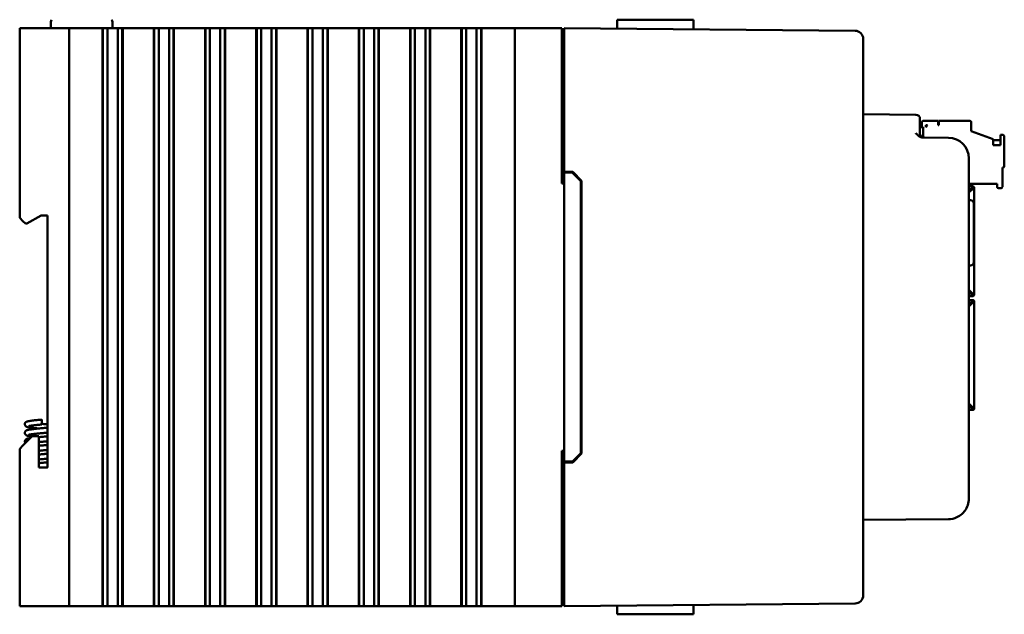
# Model space of a CAD drawing. Header units: inches. Extents: x 1 to 24, y 0.4 to 18.8.
# Tile 1 of 17: x 1 to 6.9, y 7.7 to 11.3. Entities that reach past the tile are written whole.
import ezdxf

# ---------------------------------------------------------------- set-up
doc = ezdxf.new("R2010")
doc.units = ezdxf.units.IN
doc.header["$LTSCALE"] = 0.8
doc.header["$MEASUREMENT"] = 0
doc.layers.add('Visible (ANSI)', color=7, linetype='Continuous', lineweight=50)

msp = doc.modelspace()

# ---------------------------------------------------------------- linework, layer by layer
at = {"layer": 'Visible (ANSI)'}
for p, q in [((0.979, 11.2786), (0.999, 11.2786)), ((0.979, 11.2786), (0.979, 10.1296)), ((1.259, 11.2786), (0.999, 11.2786)), ((1.1675, 11.3167), (1.1675, 11.2786)), ((1.259, 11.2786), (1.279, 11.2786)), ((1.279, 7.7786), (1.279, 11.2786)), ((1.299, 11.2786), (1.279, 11.2786)), ((1.299, 11.2786), (1.4767, 11.2786)), ((1.4809, 11.2786), (1.4767, 11.2786)), ((1.482, 11.2786), (1.4809, 11.2786)), ((1.4809, 7.7786), (1.4809, 11.2786)), ((1.4832, 11.2786), (1.482, 11.2786)), ((1.482, 7.7786), (1.482, 11.2786)), ((1.4985, 11.2786), (1.4832, 11.2786)), ((1.4832, 7.7786), (1.4832, 11.2786)), ((1.4985, 11.2786), (1.5105, 11.2786)), ((1.5105, 11.2786), (1.5274, 11.2786)), ((1.5105, 11.2786), (1.5105, 7.7786)), ((1.5274, 11.2786), (1.5413, 11.2786)), ((1.5405, 11.3167), (1.5405, 11.2786)), ((1.5429, 11.2786), (1.5413, 11.2786)), ((1.5429, 11.2786), (1.5567, 11.2786)), ((1.5567, 11.2786), (1.5736, 11.2786)), ((1.5736, 11.2786), (1.5857, 11.2786)), ((1.5736, 7.7786), (1.5736, 11.2786)), ((1.6009, 11.2786), (1.5857, 11.2786)), ((1.6021, 11.2786), (1.6009, 11.2786)), ((1.6009, 7.7786), (1.6009, 11.2786)), ((1.6033, 11.2786), (1.6021, 11.2786)), ((1.6021, 7.7786), (1.6021, 11.2786)), ((1.6074, 11.2786), (1.6033, 11.2786)), ((1.6033, 7.7786), (1.6033, 11.2786)), ((1.6074, 11.2786), (1.7873, 11.2786)), ((1.7914, 11.2786), (1.7873, 11.2786)), ((1.7926, 11.2786), (1.7914, 11.2786)), ((1.7914, 7.7786), (1.7914, 11.2786)), ((1.7937, 11.2786), (1.7926, 11.2786)), ((1.7926, 7.7786), (1.7926, 11.2786)), ((1.809, 11.2786), (1.7937, 11.2786)), ((1.7937, 7.7786), (1.7937, 11.2786)), ((1.809, 11.2786), (1.8211, 11.2786)), ((1.8211, 11.2786), (1.8379, 11.2786)), ((1.8211, 11.2786), (1.8211, 7.7786)), ((1.8379, 11.2786), (1.8518, 11.2786)), ((1.8534, 11.2786), (1.8518, 11.2786)), ((1.8534, 11.2786), (1.8673, 11.2786)), ((1.8673, 11.2786), (1.8841, 11.2786)), ((1.8841, 11.2786), (1.8962, 11.2786)), ((1.8841, 7.7786), (1.8841, 11.2786)), ((1.9115, 11.2786), (1.8962, 11.2786)), ((1.9127, 11.2786), (1.9115, 11.2786)), ((1.9115, 7.7786), (1.9115, 11.2786)), ((1.9138, 11.2786), (1.9127, 11.2786)), ((1.9127, 7.7786), (1.9127, 11.2786)), ((1.918, 11.2786), (1.9138, 11.2786)), ((1.9138, 7.7786), (1.9138, 11.2786)), ((1.918, 11.2786), (2.0978, 11.2786)), ((2.102, 11.2786), (2.0978, 11.2786)), ((2.1031, 11.2786), (2.102, 11.2786)), ((2.102, 7.7786), (2.102, 11.2786)), ((2.1043, 11.2786), (2.1031, 11.2786)), ((2.1031, 7.7786), (2.1031, 11.2786)), ((2.1196, 11.2786), (2.1043, 11.2786)), ((2.1043, 7.7786), (2.1043, 11.2786)), ((2.1196, 11.2786), (2.1317, 11.2786)), ((2.1317, 11.2786), (2.1485, 11.2786)), ((2.1317, 11.2786), (2.1317, 7.7786)), ((2.1485, 11.2786), (2.1624, 11.2786)), ((2.164, 11.2786), (2.1624, 11.2786)), ((2.164, 11.2786), (2.1779, 11.2786)), ((2.1779, 11.2786), (2.1947, 11.2786)), ((2.1947, 11.2786), (2.2068, 11.2786)), ((2.1947, 7.7786), (2.1947, 11.2786)), ((2.2221, 11.2786), (2.2068, 11.2786)), ((2.2232, 11.2786), (2.2221, 11.2786)), ((2.2221, 7.7786), (2.2221, 11.2786)), ((2.2244, 11.2786), (2.2232, 11.2786)), ((2.2232, 7.7786), (2.2232, 11.2786)), ((2.2285, 11.2786), (2.2244, 11.2786)), ((2.2244, 7.7786), (2.2244, 11.2786)), ((2.2285, 11.2786), (2.4084, 11.2786)), ((2.4125, 11.2786), (2.4084, 11.2786)), ((2.4137, 11.2786), (2.4125, 11.2786)), ((2.4125, 7.7786), (2.4125, 11.2786)), ((2.4149, 11.2786), (2.4137, 11.2786)), ((2.4137, 7.7786), (2.4137, 11.2786)), ((2.4301, 11.2786), (2.4149, 11.2786)), ((2.4149, 7.7786), (2.4149, 11.2786)), ((2.4301, 11.2786), (2.4422, 11.2786)), ((2.4422, 11.2786), (2.4591, 11.2786)), ((2.4422, 11.2786), (2.4422, 7.7786)), ((2.4591, 11.2786), (2.4729, 11.2786)), ((2.4745, 11.2786), (2.4729, 11.2786)), ((2.4745, 11.2786), (2.4884, 11.2786)), ((2.4884, 11.2786), (2.5053, 11.2786)), ((2.5053, 11.2786), (2.5173, 11.2786)), ((2.5053, 7.7786), (2.5053, 11.2786)), ((2.5326, 11.2786), (2.5173, 11.2786)), ((2.5338, 11.2786), (2.5326, 11.2786)), ((2.5326, 7.7786), (2.5326, 11.2786)), ((2.5349, 11.2786), (2.5338, 11.2786)), ((2.5338, 7.7786), (2.5338, 11.2786)), ((2.5391, 11.2786), (2.5349, 11.2786)), ((2.5349, 7.7786), (2.5349, 11.2786)), ((2.5391, 11.2786), (2.7189, 11.2786)), ((2.7231, 11.2786), (2.7189, 11.2786)), ((2.7243, 11.2786), (2.7231, 11.2786)), ((2.7231, 7.7786), (2.7231, 11.2786)), ((2.7254, 11.2786), (2.7243, 11.2786)), ((2.7243, 7.7786), (2.7243, 11.2786)), ((2.7407, 11.2786), (2.7254, 11.2786)), ((2.7254, 7.7786), (2.7254, 11.2786)), ((2.7407, 11.2786), (2.7528, 11.2786)), ((2.7528, 11.2786), (2.7696, 11.2786)), ((2.7528, 11.2786), (2.7528, 7.7786)), ((2.7696, 11.2786), (2.7835, 11.2786)), ((2.7851, 11.2786), (2.7835, 11.2786)), ((2.7851, 11.2786), (2.799, 11.2786)), ((2.799, 11.2786), (2.8158, 11.2786)), ((2.8158, 11.2786), (2.8279, 11.2786)), ((2.8158, 7.7786), (2.8158, 11.2786)), ((2.8432, 11.2786), (2.8279, 11.2786)), ((2.8443, 11.2786), (2.8432, 11.2786)), ((2.8432, 7.7786), (2.8432, 11.2786)), ((2.8455, 11.2786), (2.8443, 11.2786)), ((2.8443, 7.7786), (2.8443, 11.2786)), ((2.8496, 11.2786), (2.8455, 11.2786)), ((2.8455, 7.7786), (2.8455, 11.2786)), ((2.8496, 11.2786), (3.0295, 11.2786)), ((3.0337, 11.2786), (3.0295, 11.2786)), ((3.0348, 11.2786), (3.0337, 11.2786)), ((3.0337, 7.7786), (3.0337, 11.2786)), ((3.036, 11.2786), (3.0348, 11.2786)), ((3.0348, 7.7786), (3.0348, 11.2786)), ((3.0513, 11.2786), (3.036, 11.2786)), ((3.036, 7.7786), (3.036, 11.2786)), ((3.0513, 11.2786), (3.0633, 11.2786)), ((3.0633, 11.2786), (3.0802, 11.2786)), ((3.0633, 11.2786), (3.0633, 7.7786)), ((3.0802, 11.2786), (3.094, 11.2786)), ((3.0957, 11.2786), (3.094, 11.2786)), ((3.0957, 11.2786), (3.1095, 11.2786)), ((3.1095, 11.2786), (3.1264, 11.2786)), ((3.1264, 11.2786), (3.1384, 11.2786)), ((3.1264, 7.7786), (3.1264, 11.2786)), ((3.1537, 11.2786), (3.1384, 11.2786)), ((3.1549, 11.2786), (3.1537, 11.2786)), ((3.1537, 7.7786), (3.1537, 11.2786)), ((3.156, 11.2786), (3.1549, 11.2786)), ((3.1549, 7.7786), (3.1549, 11.2786)), ((3.1602, 11.2786), (3.156, 11.2786)), ((3.156, 7.7786), (3.156, 11.2786)), ((3.1602, 11.2786), (3.3401, 11.2786)), ((3.3442, 11.2786), (3.3401, 11.2786)), ((3.3454, 11.2786), (3.3442, 11.2786)), ((3.3442, 7.7786), (3.3442, 11.2786)), ((3.3465, 11.2786), (3.3454, 11.2786)), ((3.3454, 7.7786), (3.3454, 11.2786)), ((3.3618, 11.2786), (3.3465, 11.2786)), ((3.3465, 7.7786), (3.3465, 11.2786)), ((3.3618, 11.2786), (3.3739, 11.2786)), ((3.3739, 11.2786), (3.3907, 11.2786)), ((3.3739, 11.2786), (3.3739, 7.7786)), ((3.3907, 11.2786), (3.4046, 11.2786)), ((3.4062, 11.2786), (3.4046, 11.2786)), ((3.4062, 11.2786), (3.4201, 11.2786)), ((3.4201, 11.2786), (3.4369, 11.2786)), ((3.4369, 11.2786), (3.449, 11.2786)), ((3.4369, 7.7786), (3.4369, 11.2786)), ((3.4643, 11.2786), (3.449, 11.2786)), ((3.4654, 11.2786), (3.4643, 11.2786)), ((3.4643, 7.7786), (3.4643, 11.2786)), ((3.4666, 11.2786), (3.4654, 11.2786)), ((3.4654, 7.7786), (3.4654, 11.2786)), ((3.4707, 11.2786), (3.4666, 11.2786)), ((3.4666, 7.7786), (3.4666, 11.2786)), ((3.4707, 11.2786), (3.6506, 11.2786)), ((3.6548, 11.2786), (3.6506, 11.2786)), ((3.6559, 11.2786), (3.6548, 11.2786)), ((3.6548, 7.7786), (3.6548, 11.2786)), ((3.6571, 11.2786), (3.6559, 11.2786)), ((3.6559, 7.7786), (3.6559, 11.2786)), ((3.6724, 11.2786), (3.6571, 11.2786)), ((3.6571, 7.7786), (3.6571, 11.2786)), ((3.6724, 11.2786), (3.6844, 11.2786)), ((3.6844, 11.2786), (3.7013, 11.2786)), ((3.6844, 11.2786), (3.6844, 7.7786)), ((3.7013, 11.2786), (3.7151, 11.2786)), ((3.7168, 11.2786), (3.7151, 11.2786)), ((3.7168, 11.2786), (3.7306, 11.2786)), ((3.7306, 11.2786), (3.7475, 11.2786)), ((3.7475, 7.7786), (3.7475, 11.2786)), ((3.7475, 11.2786), (3.7595, 11.2786)), ((3.7748, 11.2786), (3.7595, 11.2786)), ((3.776, 11.2786), (3.7748, 11.2786)), ((3.7748, 7.7786), (3.7748, 11.2786)), ((3.7771, 11.2786), (3.776, 11.2786)), ((3.776, 7.7786), (3.776, 11.2786)), ((3.7813, 11.2786), (3.7771, 11.2786)), ((3.7771, 7.7786), (3.7771, 11.2786)), ((3.7813, 11.2786), (3.904, 11.2786)), ((3.979, 11.2786), (3.904, 11.2786)), ((3.979, 11.2786), (3.999, 11.2786)), ((3.979, 11.2786), (3.979, 7.7786)), ((4.259, 11.2786), (3.999, 11.2786)), ((4.259, 11.2786), (4.264, 11.2786)), ((4.264, 10.3386), (4.264, 11.2786)), ((4.279, 11.2286), (4.279, 11.2786)), ((6.0404, 11.2632), (4.279, 11.2786)), ((4.5999, 11.3286), (4.7002, 11.3286)), ((4.8491, 11.3286), (4.7002, 11.3286)), ((4.8491, 11.3286), (5.0611, 11.3286)), ((5.0611, 11.3286), (5.0615, 11.2718)), ((4.279, 11.2286), (4.279, 10.4086)), ((4.279, 11.2096), (4.264, 11.2096)), ((6.09, 11.2132), (6.09, 11.2128)), ((6.09, 7.8444), (6.09, 11.2128)), ((6.4092, 10.7543), (6.09, 10.7571)), ((6.434, 10.7293), (6.434, 10.7043)), ((6.434, 10.6414), (6.434, 10.7043)), ((6.434, 10.6789), (6.4527, 10.6789)), ((6.4448, 10.7065), (6.4448, 10.6789)), ((6.4527, 10.6172), (6.4527, 10.6789)), ((6.5433, 10.7183), (6.4567, 10.7183)), ((6.4685, 10.6908), (6.4803, 10.6908)), ((6.4685, 10.6789), (6.4803, 10.6908)), ((6.4685, 10.6789), (6.4685, 10.6908)), ((6.5433, 10.6908), (6.5433, 10.7183)), ((6.5472, 10.6908), (6.5433, 10.6908)), ((6.7362, 10.7183), (6.5472, 10.7183)), ((6.5472, 10.7183), (6.5472, 10.6908)), ((6.7441, 10.6553), (6.7441, 10.7104)), ((6.7441, 10.6553), (6.8779, 10.6066)), ((6.937, 10.6317), (6.9212, 10.6317)), ((6.9212, 10.6317), (6.9212, 10.5703)), ((6.9448, 10.4427), (6.9448, 10.6238)), ((6.6061, 10.6151), (6.4523, 10.6164)), ((6.8779, 10.5703), (6.8779, 10.6066)), ((6.9212, 10.6002), (6.8779, 10.6002)), ((6.9212, 10.5703), (6.8779, 10.5703)), ((6.73, 8.4296), (6.73, 10.4901)), ((4.279, 10.4086), (4.3311, 10.4081)), ((4.279, 10.4086), (4.279, 10.4036)), ((4.279, 10.4036), (4.279, 8.6536)), ((4.279, 10.4036), (4.329, 10.4032)), ((4.329, 10.4032), (4.379, 10.3527)), ((4.3311, 10.4081), (4.384, 10.3548)), ((6.933, 10.3167), (6.933, 10.4349)), ((6.933, 10.4349), (6.937, 10.4349)), ((4.264, 10.3386), (4.279, 10.3386)), ((4.379, 8.7045), (4.379, 10.3527)), ((4.384, 10.3548), (4.384, 8.7024)), ((6.73, 10.3364), (6.9015, 10.3364)), ((6.9015, 10.3364), (6.9015, 10.3167)), ((6.73, 10.3208), (6.7514, 10.3208)), ((6.73, 10.2927), (6.7463, 10.309)), ((6.7514, 10.3038), (6.73, 10.2824)), ((6.7436, 10.3062), (6.7436, 10.305)), ((6.7436, 10.2959), (6.7436, 10.305)), ((6.7514, 10.3173), (6.7514, 10.3208)), ((6.7514, 10.3117), (6.7514, 10.3173)), ((6.7542, 10.309), (6.7598, 10.309)), ((6.7598, 10.309), (6.7632, 10.309)), ((6.7632, 10.309), (6.7632, 9.6724)), ((6.9094, 10.3089), (6.9252, 10.3089)), ((6.7407, 10.2362), (6.73, 10.2365)), ((6.76, 10.2162), (6.76, 9.861)), ((1.0224, 10.0946), (1.109, 10.1446)), ((1.109, 10.1446), (1.147, 10.1446)), ((1.147, 10.1446), (1.147, 8.6176)), ((0.999, 10.1096), (0.979, 10.1296)), ((0.999, 10.1096), (1.014, 10.0946)), ((1.014, 10.0946), (1.0224, 10.0946)), ((6.7407, 9.841), (6.73, 9.8407)), ((6.73, 9.6938), (6.7514, 9.6724)), ((6.7463, 9.6672), (6.73, 9.6835)), ((6.7436, 9.67), (6.7436, 9.6802)), ((6.7463, 9.6672), (6.7463, 9.6554)), ((6.7514, 9.6724), (6.7632, 9.6724)), ((6.7554, 9.6724), (6.7554, 9.6672)), ((6.7632, 9.6724), (6.7632, 9.6672)), ((6.7463, 9.6554), (6.73, 9.6554)), ((6.73, 9.6318), (6.7463, 9.6318)), ((6.73, 9.6037), (6.7463, 9.62)), ((6.7514, 9.6148), (6.73, 9.5934)), ((6.7436, 9.607), (6.7436, 9.6172)), ((6.7514, 9.6633), (6.7463, 9.6633)), ((6.7514, 9.6554), (6.7463, 9.6554)), ((6.7463, 9.62), (6.7463, 9.6318)), ((6.7514, 9.6318), (6.7463, 9.6318)), ((6.7514, 9.6239), (6.7463, 9.6239)), ((6.7514, 9.6148), (6.7632, 9.6148)), ((6.7554, 9.6148), (6.7554, 9.62)), ((6.7632, 9.6148), (6.7632, 9.62)), ((6.7632, 8.9782), (6.7632, 9.6148)), ((6.73, 9.0048), (6.7514, 8.9834)), ((6.7463, 8.9782), (6.73, 8.9945)), ((6.73, 8.9664), (6.7514, 8.9664)), ((6.7436, 8.9822), (6.7436, 8.9912)), ((6.7436, 8.9822), (6.7436, 8.981)), ((6.7514, 8.9755), (6.7514, 8.9699)), ((6.7514, 8.9664), (6.7514, 8.9699)), ((6.7598, 8.9782), (6.7542, 8.9782)), ((6.7632, 8.9782), (6.7598, 8.9782)), ((1.113, 8.8781), (1.113, 8.9081)), ((1.055, 8.8076), (0.999, 8.7516)), ((1.0958, 8.8076), (1.055, 8.8076)), ((1.0958, 8.6176), (1.0958, 8.8076)), ((0.979, 8.7316), (0.999, 8.7516)), ((0.979, 8.7316), (0.979, 7.7786)), ((4.264, 7.7786), (4.264, 8.7186)), ((4.279, 8.7186), (4.264, 8.7186)), ((4.279, 8.6536), (4.329, 8.654)), ((4.279, 8.6536), (4.279, 8.6486)), ((4.379, 8.7045), (4.329, 8.654)), ((4.384, 8.7024), (4.3311, 8.649)), ((1.147, 8.6176), (1.0958, 8.6176)), ((4.3311, 8.649), (4.279, 8.6486)), ((4.279, 8.6486), (4.279, 7.8286)), ((6.09, 8.3001), (6.6061, 8.3046)), ((4.279, 7.8476), (4.264, 7.8476)), ((4.279, 7.7786), (4.279, 7.8286)), ((6.09, 7.8444), (6.09, 7.844)), ((0.999, 7.7786), (0.979, 7.7786)), ((1.259, 7.7786), (0.999, 7.7786)), ((1.279, 7.7786), (1.259, 7.7786)), ((1.279, 7.7786), (1.299, 7.7786)), ((1.4767, 7.7786), (1.299, 7.7786)), ((1.4767, 7.7786), (1.4809, 7.7786)), ((1.482, 7.7786), (1.4809, 7.7786)), ((1.4832, 7.7786), (1.482, 7.7786)), ((1.4985, 7.7786), (1.4832, 7.7786)), ((1.5105, 7.7786), (1.4985, 7.7786)), ((1.5274, 7.7786), (1.5105, 7.7786)), ((1.5413, 7.7786), (1.5274, 7.7786)), ((1.5413, 7.7786), (1.5429, 7.7786)), ((1.5567, 7.7786), (1.5429, 7.7786)), ((1.5736, 7.7786), (1.5567, 7.7786)), ((1.5857, 7.7786), (1.5736, 7.7786)), ((1.6009, 7.7786), (1.5857, 7.7786)), ((1.6021, 7.7786), (1.6009, 7.7786)), ((1.6033, 7.7786), (1.6021, 7.7786)), ((1.6033, 7.7786), (1.6074, 7.7786)), ((1.7873, 7.7786), (1.6074, 7.7786)), ((1.7873, 7.7786), (1.7914, 7.7786)), ((1.7926, 7.7786), (1.7914, 7.7786)), ((1.7937, 7.7786), (1.7926, 7.7786)), ((1.809, 7.7786), (1.7937, 7.7786)), ((1.8211, 7.7786), (1.809, 7.7786)), ((1.8379, 7.7786), (1.8211, 7.7786)), ((1.8518, 7.7786), (1.8379, 7.7786)), ((1.8518, 7.7786), (1.8534, 7.7786)), ((1.8673, 7.7786), (1.8534, 7.7786)), ((1.8841, 7.7786), (1.8673, 7.7786)), ((1.8962, 7.7786), (1.8841, 7.7786)), ((1.9115, 7.7786), (1.8962, 7.7786)), ((1.9127, 7.7786), (1.9115, 7.7786)), ((1.9138, 7.7786), (1.9127, 7.7786)), ((1.9138, 7.7786), (1.918, 7.7786)), ((2.0978, 7.7786), (1.918, 7.7786)), ((2.0978, 7.7786), (2.102, 7.7786)), ((2.1031, 7.7786), (2.102, 7.7786)), ((2.1043, 7.7786), (2.1031, 7.7786)), ((2.1196, 7.7786), (2.1043, 7.7786)), ((2.1317, 7.7786), (2.1196, 7.7786)), ((2.1485, 7.7786), (2.1317, 7.7786)), ((2.1624, 7.7786), (2.1485, 7.7786)), ((2.1624, 7.7786), (2.164, 7.7786)), ((2.1779, 7.7786), (2.164, 7.7786)), ((2.1947, 7.7786), (2.1779, 7.7786)), ((2.2068, 7.7786), (2.1947, 7.7786)), ((2.2221, 7.7786), (2.2068, 7.7786)), ((2.2232, 7.7786), (2.2221, 7.7786)), ((2.2244, 7.7786), (2.2232, 7.7786)), ((2.2244, 7.7786), (2.2285, 7.7786)), ((2.4084, 7.7786), (2.2285, 7.7786)), ((2.4084, 7.7786), (2.4125, 7.7786)), ((2.4137, 7.7786), (2.4125, 7.7786)), ((2.4149, 7.7786), (2.4137, 7.7786)), ((2.4301, 7.7786), (2.4149, 7.7786)), ((2.4422, 7.7786), (2.4301, 7.7786)), ((2.4591, 7.7786), (2.4422, 7.7786)), ((2.4729, 7.7786), (2.4591, 7.7786)), ((2.4729, 7.7786), (2.4745, 7.7786)), ((2.4884, 7.7786), (2.4745, 7.7786)), ((2.5053, 7.7786), (2.4884, 7.7786)), ((2.5173, 7.7786), (2.5053, 7.7786)), ((2.5326, 7.7786), (2.5173, 7.7786)), ((2.5338, 7.7786), (2.5326, 7.7786)), ((2.5349, 7.7786), (2.5338, 7.7786)), ((2.5349, 7.7786), (2.5391, 7.7786)), ((2.7189, 7.7786), (2.5391, 7.7786)), ((2.7189, 7.7786), (2.7231, 7.7786)), ((2.7243, 7.7786), (2.7231, 7.7786)), ((2.7254, 7.7786), (2.7243, 7.7786)), ((2.7407, 7.7786), (2.7254, 7.7786)), ((2.7528, 7.7786), (2.7407, 7.7786)), ((2.7696, 7.7786), (2.7528, 7.7786)), ((2.7835, 7.7786), (2.7696, 7.7786)), ((2.7835, 7.7786), (2.7851, 7.7786)), ((2.799, 7.7786), (2.7851, 7.7786)), ((2.8158, 7.7786), (2.799, 7.7786)), ((2.8279, 7.7786), (2.8158, 7.7786)), ((2.8432, 7.7786), (2.8279, 7.7786)), ((2.8443, 7.7786), (2.8432, 7.7786)), ((2.8455, 7.7786), (2.8443, 7.7786)), ((2.8455, 7.7786), (2.8496, 7.7786)), ((3.0295, 7.7786), (2.8496, 7.7786)), ((3.0295, 7.7786), (3.0337, 7.7786)), ((3.0348, 7.7786), (3.0337, 7.7786)), ((3.036, 7.7786), (3.0348, 7.7786)), ((3.0513, 7.7786), (3.036, 7.7786)), ((3.0633, 7.7786), (3.0513, 7.7786)), ((3.0802, 7.7786), (3.0633, 7.7786)), ((3.094, 7.7786), (3.0802, 7.7786)), ((3.094, 7.7786), (3.0957, 7.7786)), ((3.1095, 7.7786), (3.0957, 7.7786)), ((3.1264, 7.7786), (3.1095, 7.7786)), ((3.1384, 7.7786), (3.1264, 7.7786)), ((3.1537, 7.7786), (3.1384, 7.7786)), ((3.1549, 7.7786), (3.1537, 7.7786)), ((3.156, 7.7786), (3.1549, 7.7786)), ((3.156, 7.7786), (3.1602, 7.7786)), ((3.3401, 7.7786), (3.1602, 7.7786)), ((3.3401, 7.7786), (3.3442, 7.7786)), ((3.3454, 7.7786), (3.3442, 7.7786)), ((3.3465, 7.7786), (3.3454, 7.7786)), ((3.3618, 7.7786), (3.3465, 7.7786)), ((3.3739, 7.7786), (3.3618, 7.7786)), ((3.3907, 7.7786), (3.3739, 7.7786)), ((3.4046, 7.7786), (3.3907, 7.7786)), ((3.4046, 7.7786), (3.4062, 7.7786)), ((3.4201, 7.7786), (3.4062, 7.7786)), ((3.4369, 7.7786), (3.4201, 7.7786)), ((3.449, 7.7786), (3.4369, 7.7786)), ((3.4643, 7.7786), (3.449, 7.7786)), ((3.4654, 7.7786), (3.4643, 7.7786)), ((3.4666, 7.7786), (3.4654, 7.7786)), ((3.4666, 7.7786), (3.4707, 7.7786)), ((3.6506, 7.7786), (3.4707, 7.7786)), ((3.6506, 7.7786), (3.6548, 7.7786)), ((3.6559, 7.7786), (3.6548, 7.7786)), ((3.6571, 7.7786), (3.6559, 7.7786)), ((3.6724, 7.7786), (3.6571, 7.7786)), ((3.6844, 7.7786), (3.6724, 7.7786)), ((3.7013, 7.7786), (3.6844, 7.7786)), ((3.7151, 7.7786), (3.7013, 7.7786)), ((3.7151, 7.7786), (3.7168, 7.7786)), ((3.7306, 7.7786), (3.7168, 7.7786)), ((3.7475, 7.7786), (3.7306, 7.7786)), ((3.7595, 7.7786), (3.7475, 7.7786)), ((3.7748, 7.7786), (3.7595, 7.7786)), ((3.776, 7.7786), (3.7748, 7.7786)), ((3.7771, 7.7786), (3.776, 7.7786)), ((3.7771, 7.7786), (3.7813, 7.7786)), ((3.904, 7.7786), (3.7813, 7.7786)), ((3.904, 7.7786), (3.979, 7.7786)), ((3.999, 7.7786), (3.979, 7.7786)), ((4.259, 7.7786), (3.999, 7.7786)), ((4.264, 7.7786), (4.259, 7.7786)), ((4.279, 7.7786), (6.0404, 7.794)), ((5.0611, 7.7286), (5.0615, 7.7854)), ((4.5999, 7.7286), (4.7002, 7.7286)), ((4.8491, 7.7286), (4.7002, 7.7286)), ((4.8491, 7.7286), (5.0611, 7.7286))]:
    msp.add_line(p, q, dxfattribs=at)
for centre, radius, start, end in [((1.1875, 11.3167), 0.02, 138.45912, 180), ((1.5205, 11.3167), 0.02, 0, 41.54088), ((6.04, 11.2132), 0.05, 0, 89.5), ((6.409, 10.7293), 0.025, 0, 89.5), ((6.4567, 10.7065), 0.0118, 90, 180), ((6.7362, 10.7104), 0.00787, 360, 90), ((6.459, 10.6414), 0.025, 180, 269.5), ((6.937, 10.6238), 0.00787, 360, 90), ((6.605, 10.4901), 0.125, 0, 89.5), ((6.937, 10.4427), 0.00787, 270, 360), ((6.7514, 10.309), 0.0118, 0, 90), ((6.7514, 10.309), 0.00394, 0, 90), ((6.9094, 10.3167), 0.00787, 180, 270), ((6.9252, 10.3167), 0.00787, 270, 360), ((6.74, 10.2162), 0.02, 0, 88), ((6.74, 9.861), 0.02, 272, 0), ((6.7514, 9.6672), 0.0118, 270, 0), ((6.7514, 9.6672), 0.00394, 270, 0), ((6.7514, 9.62), 0.0118, 0, 90), ((6.7514, 9.62), 0.00394, 0, 90), ((6.7514, 8.9782), 0.00394, 270, 0), ((6.7514, 8.9782), 0.0118, 270, 0), ((6.605, 8.4296), 0.125, 323.62792, 0), ((6.04, 7.844), 0.05, 270.5, 0)]:
    msp.add_arc(centre, radius, start, end, dxfattribs=at)
for points in [[(4.5999, 11.3286), (4.5996, 11.3022), (4.5994, 11.2758)], [(4.5999, 7.7286), (4.5996, 7.755), (4.5994, 7.7814)]]:
    msp.add_rational_spline(points, [1.00000000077, 1.00000000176, 1.00000000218], degree=2, dxfattribs=at)
for points, knots in [([(6.4092, 10.6418), (6.4093, 10.6417), (6.4093, 10.6417), (6.4143, 10.6367), (6.4192, 10.6317), (6.4288, 10.6242), (6.4336, 10.6211), (6.4439, 10.6172), (6.4483, 10.6164), (6.4523, 10.6164)], [-0.000493, -0.000493, -0.000493, -0.000493, 0, 0, 0.0531307, 0.0531307, 0.0915083, 0.0915083, 0.1243596, 0.1243596, 0.1243596, 0.1243596]), ([(6.7514, 10.3117), (6.7506, 10.3114), (6.7497, 10.3109), (6.748, 10.31), (6.7472, 10.3095), (6.7463, 10.309)], [-0.01526468, -0.01526468, -0.01526468, -0.01526468, -0.00763234, -0.00763234, 0, 0, 0, 0]), ([(6.7514, 10.3038), (6.7519, 10.3047), (6.7525, 10.3055), (6.7534, 10.3072), (6.7538, 10.3081), (6.7542, 10.309)], [-0.01526468, -0.01526468, -0.01526468, -0.01526468, -0.00763234, -0.00763234, 0, 0, 0, 0]), ([(6.7463, 8.9782), (6.7472, 8.9777), (6.748, 8.9772), (6.7497, 8.9763), (6.7506, 8.9758), (6.7514, 8.9755)], [-0.01526468, -0.01526468, -0.01526468, -0.01526468, -0.00763234, -0.00763234, 0, 0, 0, 0]), ([(6.7542, 8.9782), (6.7538, 8.9791), (6.7534, 8.9799), (6.7525, 8.9817), (6.7519, 8.9825), (6.7514, 8.9834)], [-0.01526468, -0.01526468, -0.01526468, -0.01526468, -0.00763234, -0.00763234, 0, 0, 0, 0]), ([(1.0935, 8.8538), (1.0892, 8.8542), (1.085, 8.8546), (1.072, 8.8559), (1.0636, 8.8568), (1.0485, 8.8587), (1.0418, 8.8596), (1.0305, 8.8616), (1.0261, 8.8625), (1.0199, 8.8651), (1.0178, 8.8661), (1.0146, 8.869), (1.0136, 8.8702), (1.0118, 8.8731), (1.011, 8.8749), (1.0102, 8.8787), (1.0102, 8.8806), (1.0107, 8.8843), (1.0114, 8.886), (1.013, 8.8891), (1.0141, 8.8904), (1.0163, 8.8926), (1.0174, 8.8934), (1.0198, 8.8949), (1.0211, 8.8954), (1.0248, 8.8969), (1.0274, 8.8976), (1.0336, 8.899), (1.0375, 8.8997), (1.0496, 8.9015), (1.0591, 8.9027), (1.0783, 8.9048), (1.088, 8.9057), (1.1028, 8.9072), (1.1079, 8.9077), (1.113, 8.9081)], [11.1240121, 11.1240121, 11.1240121, 11.1240121, 11.1572683, 11.1572683, 11.2296651, 11.2296651, 11.303802, 11.303802, 11.383081, 11.383081, 11.4154412, 11.4154412, 11.430616, 11.430616, 11.4478866, 11.4478866, 11.4639811, 11.4639811, 11.4800061, 11.4800061, 11.4961327, 11.4961327, 11.5128901, 11.5128901, 11.53448, 11.53448, 11.5809492, 11.5809492, 11.6339689, 11.6339689, 11.7251498, 11.7251498, 11.801134, 11.801134, 11.8400759, 11.8400759, 11.8400759, 11.8400759]), ([(1.053, 8.8056), (1.0529, 8.8056), (1.0527, 8.8057), (1.0452, 8.8066), (1.0388, 8.8076), (1.0309, 8.8091), (1.0284, 8.8097), (1.0236, 8.8111), (1.0213, 8.8118), (1.0176, 8.814), (1.0167, 8.8147), (1.015, 8.8162), (1.0142, 8.817), (1.0124, 8.8193), (1.0115, 8.8211), (1.0104, 8.8249), (1.0102, 8.8268), (1.0104, 8.8305), (1.0109, 8.8323), (1.0124, 8.8356), (1.0134, 8.837), (1.0155, 8.8394), (1.0166, 8.8403), (1.019, 8.8419), (1.0201, 8.8425), (1.0233, 8.8439), (1.0252, 8.8445), (1.0329, 8.8465), (1.04, 8.8477), (1.0575, 8.85), (1.0677, 8.8512), (1.0878, 8.8532), (1.0975, 8.8542), (1.1167, 8.856), (1.1263, 8.8569), (1.1394, 8.8582), (1.1432, 8.8586), (1.147, 8.859)], [9.7601426, 9.7601426, 9.7601426, 9.7601426, 9.7618161, 9.7618161, 9.8364032, 9.8364032, 9.8769481, 9.8769481, 9.9214479, 9.9214479, 9.9352914, 9.9352914, 9.9466054, 9.9466054, 9.9644588, 9.9644588, 9.9806025, 9.9806025, 9.9966388, 9.9966388, 10.0127224, 10.0127224, 10.0291866, 10.0291866, 10.0488269, 10.0488269, 10.0852479, 10.0852479, 10.1803899, 10.1803899, 10.2709759, 10.2709759, 10.3453082, 10.3453082, 10.4177523, 10.4177523, 10.4491507, 10.4491507, 10.4491507, 10.4491507]), ([(1.113, 8.8781), (1.1035, 8.8772), (1.0939, 8.8763), (1.0762, 8.8745), (1.0679, 8.8736), (1.0536, 8.8719), (1.0473, 8.871), (1.0404, 8.8698), (1.0384, 8.8695), (1.0356, 8.8688), (1.0345, 8.8685), (1.0336, 8.8683), (1.0334, 8.8682), (1.0334, 8.8682)], [0, 0, 0, 0, 0.0728927, 0.0728927, 0.143871, 0.143871, 0.2132275, 0.2132275, 0.2454116, 0.2454116, 0.2737177, 0.2737177, 0.2897646, 0.2897646, 0.2897646, 0.2897646]), ([(1.113, 8.8819), (1.1151, 8.8817), (1.1172, 8.8815), (1.1286, 8.8804), (1.1379, 8.8795), (1.1468, 8.8786), (1.1469, 8.8786), (1.147, 8.8786)], [0.71416341, 0.71416341, 0.71416341, 0.71416341, 0.73021266, 0.73021266, 0.80153173, 0.80153173, 0.80258621, 0.80258621, 0.80258621, 0.80258621]), ([(1.0132, 8.7658), (1.0129, 8.7662), (1.0127, 8.7666), (1.0115, 8.7686), (1.0108, 8.7705), (1.0102, 8.7743), (1.0102, 8.7762), (1.0109, 8.7798), (1.0116, 8.7816), (1.0133, 8.7845), (1.0144, 8.7858), (1.0166, 8.7879), (1.0178, 8.7886), (1.0202, 8.7901), (1.0215, 8.7906), (1.0256, 8.7922), (1.0286, 8.7929), (1.0352, 8.7943), (1.0389, 8.7949), (1.0429, 8.7955)], [8.4680548, 8.4680548, 8.4680548, 8.4680548, 8.4727367, 8.4727367, 8.4897381, 8.4897381, 8.5058243, 8.5058243, 8.5218484, 8.5218484, 8.5379977, 8.5379977, 8.5549432, 8.5549432, 8.5776493, 8.5776493, 8.6301202, 8.6301202, 8.6780839, 8.6780839, 8.6780839, 8.6780839]), ([(1.147, 8.829), (1.1407, 8.8283), (1.1341, 8.8277), (1.118, 8.8261), (1.1082, 8.8252), (1.0896, 8.8234), (1.0806, 8.8225), (1.0644, 8.8207), (1.057, 8.8198), (1.0449, 8.8182), (1.04, 8.8173), (1.0354, 8.8163), (1.0344, 8.816), (1.0335, 8.8157), (1.0334, 8.8157), (1.0334, 8.8157)], [1.3918652, 1.3918652, 1.3918652, 1.3918652, 1.443557, 1.443557, 1.516423, 1.516423, 1.5880225, 1.5880225, 1.658341, 1.658341, 1.7262717, 1.7262717, 1.7557996, 1.7557996, 1.7698133, 1.7698133, 1.7698133, 1.7698133]), ([(1.0958, 8.8015), (1.0973, 8.8016), (1.0988, 8.8018), (1.1097, 8.8028), (1.1194, 8.8037), (1.135, 8.8053), (1.1412, 8.8059), (1.147, 8.8065)], [8.8362617, 8.8362617, 8.8362617, 8.8362617, 8.8477191, 8.8477191, 8.9204996, 8.9204996, 8.9692385, 8.9692385, 8.9692385, 8.9692385]), ([(1.147, 8.7765), (1.1403, 8.7758), (1.1332, 8.7751), (1.1167, 8.7735), (1.1069, 8.7726), (1.097, 8.7716), (1.0964, 8.7716), (1.0958, 8.7715)], [2.8719557, 2.8719557, 2.8719557, 2.8719557, 2.9269756, 2.9269756, 2.999773, 2.999773, 3.0043604, 3.0043604, 3.0043604, 3.0043604]), ([(1.0958, 8.749), (1.0968, 8.7491), (1.0978, 8.7492), (1.1083, 8.7502), (1.118, 8.7511), (1.1341, 8.7527), (1.1407, 8.7533), (1.147, 8.754)], [7.3561769, 7.3561769, 7.3561769, 7.3561769, 7.3640216, 7.3640216, 7.4368761, 7.4368761, 7.4891432, 7.4891432, 7.4891432, 7.4891432]), ([(1.147, 8.724), (1.1381, 8.723), (1.1286, 8.7221), (1.1113, 8.7205), (1.1034, 8.7197), (1.0958, 8.719)], [4.3518165, 4.3518165, 4.3518165, 4.3518165, 4.4247626, 4.4247626, 4.4841988, 4.4841988, 4.4841988, 4.4841988]), ([(1.1326, 8.7225), (1.1368, 8.7221), (1.1409, 8.7217), (1.1456, 8.7212), (1.1463, 8.7212), (1.147, 8.7211)], [5.20410633, 5.20410633, 5.20410633, 5.20410633, 5.23660055, 5.23660055, 5.24248366, 5.24248366, 5.24248366, 5.24248366]), ([(1.0958, 8.6965), (1.0964, 8.6966), (1.0971, 8.6966), (1.1071, 8.6976), (1.1169, 8.6985), (1.1334, 8.7001), (1.1404, 8.7008), (1.147, 8.7015)], [5.8761164, 5.8761164, 5.8761164, 5.8761164, 5.8810601, 5.8810601, 5.9539752, 5.9539752, 6.0090732, 6.0090732, 6.0090732, 6.0090732]), ([(1.147, 8.6715), (1.141, 8.6708), (1.1347, 8.6702), (1.1189, 8.6687), (1.1091, 8.6678), (1.0984, 8.6667), (1.0971, 8.6666), (1.0958, 8.6665)], [5.8317049, 5.8317049, 5.8317049, 5.8317049, 5.8810601, 5.8810601, 5.9539752, 5.9539752, 5.9641297, 5.9641297, 5.9641297, 5.9641297]), ([(1.1326, 8.67), (1.1375, 8.6695), (1.1422, 8.6691), (1.1469, 8.6686), (1.147, 8.6686), (1.147, 8.6686)], [6.684142, 6.684142, 6.684142, 6.684142, 6.72206681, 6.72206681, 6.72248858, 6.72248858, 6.72248858, 6.72248858]), ([(1.0958, 8.644), (1.0995, 8.6444), (1.1032, 8.6447), (1.1164, 8.646), (1.1261, 8.6469), (1.1392, 8.6482), (1.1432, 8.6486), (1.147, 8.649)], [4.3962397, 4.3962397, 4.3962397, 4.3962397, 4.4247626, 4.4247626, 4.4972183, 4.4972183, 4.5292414, 4.5292414, 4.5292414, 4.5292414]), ([(6.6061, 8.3046), (6.6062, 8.3046), (6.6063, 8.3046), (6.6242, 8.3048), (6.6415, 8.3088), (6.6686, 8.3213), (6.6787, 8.328), (6.6946, 8.3419), (6.7006, 8.3486), (6.7057, 8.3555)], [-0.0007616, -0.0007616, -0.0007616, -0.0007616, 0, 0, 0.1603062, 0.1603062, 0.2755389, 0.2755389, 0.3698341, 0.3698341, 0.3698341, 0.3698341])]:
    msp.add_open_spline(points, degree=3, knots=knots, dxfattribs=at)
for points in [[(6.7514, 10.3173), (6.7497, 10.3151), (6.748, 10.3121), (6.7463, 10.309)], [(6.7514, 10.3038), (6.7545, 10.3055), (6.7576, 10.3072), (6.7598, 10.309)], [(6.7632, 10.1094), (6.7633, 10.1103), (6.7632, 10.1112), (6.7632, 10.1121)], [(6.7632, 9.9979), (6.7632, 9.9988), (6.7633, 9.9997), (6.7632, 10.0006)], [(6.7632, 9.2866), (6.7633, 9.2874), (6.7632, 9.2884), (6.7632, 9.2893)], [(6.7632, 9.1751), (6.7632, 9.176), (6.7633, 9.1769), (6.7632, 9.1778)], [(6.7463, 8.9782), (6.748, 8.9751), (6.7497, 8.9721), (6.7514, 8.9699)], [(6.7598, 8.9782), (6.7576, 8.98), (6.7545, 8.9816), (6.7514, 8.9834)], [(1.1326, 8.8275), (1.1375, 8.827), (1.1424, 8.8266), (1.147, 8.8261)], [(1.1326, 8.775), (1.1375, 8.7745), (1.1423, 8.7741), (1.147, 8.7736)], [(1.147, 8.619), (1.1426, 8.6185), (1.138, 8.618), (1.1334, 8.6176)]]:
    msp.add_open_spline(points, degree=3, dxfattribs=at)

doc.saveas('drawing.dxf')
